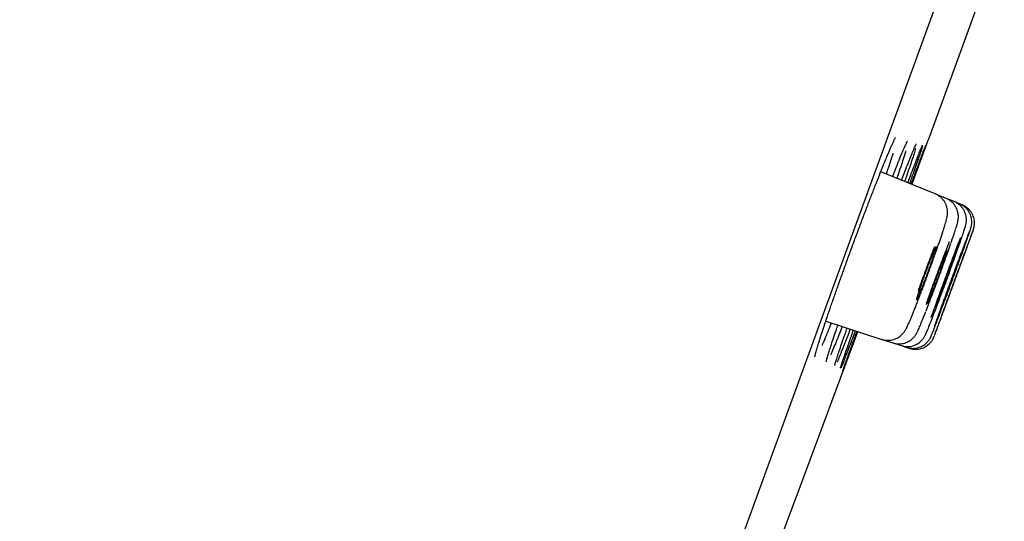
# Model space of a CAD drawing. Header units: millimetres. Extents: x 8 to 1091, y 12 to 2370.
# Tile 83 of 88: x 1019 to 1039, y 2243 to 2254. Entities that reach past the tile are written whole.
import ezdxf

# ---------------------------------------------------------------- set-up
doc = ezdxf.new("R2010")
doc.units = ezdxf.units.MM

msp = doc.modelspace()

# ---------------------------------------------------------------- linework, layer by layer
at = {"color": 7, "linetype": 'Continuous', "lineweight": 30}
for p, q in [((1054.735, 2301.877), (1019.421, 2204.854)), ((1038.296, 2254.378), (1037.701, 2252.742)), ((1037.701, 2252.742), (1037.105, 2251.106)), ((1036.774, 2250.201), (1037.105, 2251.106)), ((1037.25, 2250.008), (1036.139, 2250.457)), ((1037.47, 2249.919), (1037.25, 2250.008)), ((1037.635, 2249.853), (1037.47, 2249.919)), ((1037.745, 2249.808), (1037.635, 2249.853)), ((1037.8, 2249.786), (1037.745, 2249.808)), ((1035.02, 2247.418), (1036.164, 2247.046)), ((1036.164, 2247.046), (1036.389, 2246.973)), ((1036.389, 2246.973), (1036.558, 2246.918)), ((1036.558, 2246.918), (1036.671, 2246.881)), ((1036.671, 2246.881), (1036.727, 2246.863)), ((1035.088, 2246.799), (1035.089, 2246.803))]:
    msp.add_line(p, q, dxfattribs=at)
at = {"color": 7, "linetype": 'Continuous', "lineweight": 30, "flags": 128}
msp.add_lwpolyline([(1033.786, 2242.138), (1034.524, 2244.113), (1035.672, 2247.206)], dxfattribs=at)
at = {"color": 7, "linetype": 'Continuous', "lineweight": 30}
msp.add_arc((1386.609, 2125.748), 395.3, 152.54464, 170.40143, dxfattribs=at)
for points, knots in [([(1036.291, 2250.828), (1036.295, 2250.837), (1036.31, 2250.873), (1036.334, 2250.928), (1036.361, 2250.992), (1036.386, 2251.045), (1036.407, 2251.09), (1036.423, 2251.122), (1036.434, 2251.144), (1036.44, 2251.155), (1036.443, 2251.16), (1036.443, 2251.159), (1036.443, 2251.159)], [0, 0, 0, 0, 0.046876, 0.184189, 0.320261, 0.454537, 0.58621, 0.713706, 0.822144, 0.91783, 0.996756, 1, 1, 1, 1]), ([(1036.628, 2250.968), (1036.634, 2250.982), (1036.647, 2251.011), (1036.662, 2251.042), (1036.673, 2251.066), (1036.68, 2251.079), (1036.683, 2251.084), (1036.682, 2251.083), (1036.682, 2251.083)], [0, 0, 0, 0, 0.208758, 0.444073, 0.647524, 0.828182, 0.976082, 1, 1, 1, 1]), ([(1034.933, 2247.154), (1034.95, 2247.208), (1034.986, 2247.318), (1035.051, 2247.512), (1035.124, 2247.725), (1035.204, 2247.955), (1035.29, 2248.196), (1035.379, 2248.446), (1035.472, 2248.703), (1035.567, 2248.962), (1035.663, 2249.22), (1035.758, 2249.475), (1035.852, 2249.722), (1035.943, 2249.96), (1036.03, 2250.184), (1036.112, 2250.392), (1036.188, 2250.582), (1036.249, 2250.731), (1036.282, 2250.807), (1036.294, 2250.836)], [0, 0, 0, 0, 0.056202, 0.116767, 0.177139, 0.237512, 0.298078, 0.358451, 0.418806, 0.479354, 0.53971, 0.600058, 0.660599, 0.720947, 0.781308, 0.841862, 0.902224, 0.962613, 1, 1, 1, 1]), ([(1036.389, 2250.842), (1036.388, 2250.84), (1036.374, 2250.795), (1036.338, 2250.682), (1036.292, 2250.541), (1036.259, 2250.444), (1036.249, 2250.413)], [0, 0, 0, 0, 0.017154, 0.415903, 0.815925, 1, 1, 1, 1]), ([(1036.379, 2250.36), (1036.397, 2250.404), (1036.439, 2250.513), (1036.499, 2250.662), (1036.559, 2250.808), (1036.604, 2250.915), (1036.624, 2250.961), (1036.632, 2250.977)], [0, 0, 0, 0, 0.161644, 0.397847, 0.634803, 0.871006, 1, 1, 1, 1]), ([(1036.652, 2250.888), (1036.652, 2250.887), (1036.641, 2250.852), (1036.611, 2250.759), (1036.561, 2250.606), (1036.512, 2250.459), (1036.477, 2250.359), (1036.465, 2250.325)], [0, 0, 0, 0, 0.0052274, 0.2885745, 0.5718626, 0.8560543, 1, 1, 1, 1]), ([(1036.563, 2250.286), (1036.581, 2250.333), (1036.624, 2250.444), (1036.684, 2250.596), (1036.742, 2250.743), (1036.791, 2250.864), (1036.827, 2250.949), (1036.842, 2250.982), (1036.847, 2250.995)], [0, 0, 0, 0, 0.135818, 0.324093, 0.512968, 0.701243, 0.889547, 1, 1, 1, 1]), ([(1036.853, 2250.937), (1036.853, 2250.934), (1036.844, 2250.906), (1036.819, 2250.828), (1036.777, 2250.701), (1036.724, 2250.545), (1036.673, 2250.398), (1036.637, 2250.296), (1036.625, 2250.261)], [0, 0, 0, 0, 0.0226177, 0.2386111, 0.4539177, 0.6691981, 0.8851651, 1, 1, 1, 1]), ([(1036.69, 2250.235), (1036.708, 2250.284), (1036.751, 2250.398), (1036.811, 2250.552), (1036.867, 2250.7), (1036.916, 2250.823), (1036.953, 2250.917), (1036.977, 2250.974), (1036.984, 2250.991), (1036.986, 2250.995)], [0, 0, 0, 0, 0.124198, 0.288255, 0.452835, 0.616891, 0.780956, 0.945544, 1, 1, 1, 1]), ([(1036.99, 2250.976), (1036.989, 2250.973), (1036.983, 2250.955), (1036.963, 2250.893), (1036.928, 2250.792), (1036.884, 2250.662), (1036.829, 2250.508), (1036.777, 2250.36), (1036.74, 2250.256), (1036.727, 2250.22)], [0, 0, 0, 0, 0.037463, 0.2105681, 0.3842252, 0.5573303, 0.7304257, 0.9040731, 1, 1, 1, 1]), ([(1036.759, 2250.207), (1036.778, 2250.258), (1036.821, 2250.373), (1036.879, 2250.53), (1036.935, 2250.678), (1036.981, 2250.801), (1037.017, 2250.897), (1037.043, 2250.964), (1037.057, 2251.001), (1037.059, 2251.004), (1037.06, 2251.005)], [0, 0, 0, 0, 0.109432, 0.249275, 0.389564, 0.529406, 0.669249, 0.809538, 0.949381, 1, 1, 1, 1]), ([(1037.059, 2251), (1037.059, 2250.998), (1037.057, 2250.992), (1037.042, 2250.95), (1037.016, 2250.876), (1036.979, 2250.773), (1036.932, 2250.644), (1036.876, 2250.49), (1036.823, 2250.342), (1036.785, 2250.239), (1036.772, 2250.202)], [0, 0, 0, 0, 0.054143, 0.198253, 0.342361, 0.486929, 0.631038, 0.775144, 0.91971, 1, 1, 1, 1]), ([(1036.843, 2250.985), (1036.847, 2250.994), (1036.855, 2251.011), (1036.861, 2251.024), (1036.864, 2251.03), (1036.864, 2251.029), (1036.864, 2251.029)], [0, 0, 0, 0, 0.378273, 0.696199, 0.951606, 1, 1, 1, 1]), ([(1036.982, 2250.985), (1036.983, 2250.988), (1036.986, 2250.995), (1036.989, 2251), (1036.988, 2251), (1036.988, 2251)], [0, 0, 0, 0, 0.30217, 0.810826, 1, 1, 1, 1]), ([(1037.245, 2248.773), (1037.252, 2248.791), (1037.27, 2248.841), (1037.297, 2248.92), (1037.328, 2249.008), (1037.356, 2249.092), (1037.383, 2249.171), (1037.407, 2249.243), (1037.428, 2249.31), (1037.447, 2249.37), (1037.463, 2249.424), (1037.477, 2249.474), (1037.487, 2249.513), (1037.494, 2249.546), (1037.498, 2249.572), (1037.501, 2249.598), (1037.502, 2249.63), (1037.501, 2249.667), (1037.495, 2249.71), (1037.484, 2249.757), (1037.465, 2249.806), (1037.438, 2249.855), (1037.403, 2249.9), (1037.362, 2249.942), (1037.315, 2249.976), (1037.277, 2249.998), (1037.254, 2250.006), (1037.25, 2250.007)], [0, 0, 0, 0, 0.0332041, 0.0902997, 0.1478448, 0.2057627, 0.2639765, 0.3224463, 0.3812238, 0.4404318, 0.500339, 0.5633371, 0.6348485, 0.667904, 0.6923986, 0.714878, 0.7367343, 0.7589244, 0.7834299, 0.810497, 0.8392252, 0.8690157, 0.8995225, 0.93048, 0.9617064, 0.9930832, 1, 1, 1, 1]), ([(1037.572, 2249.011), (1037.579, 2249.03), (1037.594, 2249.076), (1037.617, 2249.142), (1037.639, 2249.208), (1037.658, 2249.268), (1037.675, 2249.321), (1037.69, 2249.368), (1037.7, 2249.406), (1037.708, 2249.437), (1037.713, 2249.462), (1037.717, 2249.488), (1037.72, 2249.515), (1037.722, 2249.548), (1037.72, 2249.587), (1037.713, 2249.632), (1037.699, 2249.681), (1037.678, 2249.73), (1037.649, 2249.778), (1037.613, 2249.823), (1037.57, 2249.862), (1037.522, 2249.895), (1037.487, 2249.911), (1037.47, 2249.919)], [0, 0, 0, 0, 0.052042, 0.124956, 0.198098, 0.271551, 0.345338, 0.421534, 0.503964, 0.556747, 0.599892, 0.6261, 0.651408, 0.676736, 0.704707, 0.736625, 0.771332, 0.807754, 0.845419, 0.883906, 0.9229, 0.962191, 1, 1, 1, 1]), ([(1037.78, 2249.087), (1037.783, 2249.095), (1037.793, 2249.126), (1037.809, 2249.172), (1037.827, 2249.227), (1037.843, 2249.274), (1037.856, 2249.317), (1037.865, 2249.348), (1037.872, 2249.374), (1037.877, 2249.395), (1037.881, 2249.416), (1037.884, 2249.442), (1037.886, 2249.474), (1037.885, 2249.514), (1037.879, 2249.559), (1037.866, 2249.608), (1037.846, 2249.658), (1037.818, 2249.706), (1037.783, 2249.751), (1037.741, 2249.791), (1037.692, 2249.825), (1037.657, 2249.845), (1037.636, 2249.852), (1037.635, 2249.852)], [0, 0, 0, 0, 0.027401, 0.110646, 0.193866, 0.277781, 0.365147, 0.460743, 0.5115, 0.546114, 0.572577, 0.598471, 0.625434, 0.657049, 0.693586, 0.732916, 0.774317, 0.817298, 0.861305, 0.905939, 0.950945, 0.996157, 1, 1, 1, 1]), ([(1037.95, 2249.231), (1037.954, 2249.242), (1037.962, 2249.268), (1037.97, 2249.293), (1037.977, 2249.314), (1037.981, 2249.33), (1037.985, 2249.347), (1037.989, 2249.366), (1037.993, 2249.392), (1037.995, 2249.425), (1037.995, 2249.465), (1037.989, 2249.511), (1037.977, 2249.559), (1037.958, 2249.609), (1037.93, 2249.657), (1037.896, 2249.703), (1037.854, 2249.744), (1037.807, 2249.778), (1037.769, 2249.799), (1037.748, 2249.806), (1037.744, 2249.807)], [0, 0, 0, 0, 0.101994, 0.225455, 0.30016, 0.351168, 0.383812, 0.414394, 0.444839, 0.480759, 0.5253, 0.57485, 0.627894, 0.684407, 0.743335, 0.803769, 0.865115, 0.927001, 0.98919, 1, 1, 1, 1]), ([(1038.023, 2249.27), (1038.024, 2249.272), (1038.026, 2249.279), (1038.028, 2249.286), (1038.032, 2249.296), (1038.035, 2249.308), (1038.039, 2249.323), (1038.044, 2249.345), (1038.048, 2249.373), (1038.05, 2249.411), (1038.049, 2249.456), (1038.041, 2249.505), (1038.026, 2249.554), (1038.004, 2249.604), (1037.974, 2249.651), (1037.937, 2249.695), (1037.893, 2249.734), (1037.847, 2249.765), (1037.814, 2249.779), (1037.799, 2249.785)], [0, 0, 0, 0, 0.038675, 0.127293, 0.169872, 0.200248, 0.22617, 0.256352, 0.297291, 0.346193, 0.410785, 0.478727, 0.547382, 0.621011, 0.697341, 0.775312, 0.854266, 0.933796, 1, 1, 1, 1]), ([(1037.234, 2247.124), (1037.235, 2247.127), (1037.239, 2247.137), (1037.257, 2247.185), (1037.288, 2247.268), (1037.33, 2247.379), (1037.38, 2247.513), (1037.436, 2247.666), (1037.498, 2247.834), (1037.564, 2248.013), (1037.632, 2248.196), (1037.699, 2248.379), (1037.764, 2248.557), (1037.826, 2248.724), (1037.881, 2248.877), (1037.929, 2249.009), (1037.97, 2249.12), (1037.999, 2249.201), (1038.016, 2249.249), (1038.019, 2249.258), (1038.02, 2249.26)], [0, 0, 0, 0, 0.01903, 0.0791002, 0.1391705, 0.1992415, 0.2593124, 0.3193836, 0.3794549, 0.439526, 0.4995971, 0.5596676, 0.6197382, 0.679808, 0.7398779, 0.7999472, 0.8600165, 0.9200857, 0.9801548, 1, 1, 1, 1]), ([(1037.944, 2249.24), (1037.938, 2249.225), (1037.924, 2249.189), (1037.889, 2249.099), (1037.844, 2248.98), (1037.79, 2248.838), (1037.73, 2248.679), (1037.666, 2248.506), (1037.599, 2248.325), (1037.531, 2248.141), (1037.465, 2247.959), (1037.401, 2247.784), (1037.349, 2247.641), (1037.309, 2247.529), (1037.289, 2247.473), (1037.279, 2247.445)], [0, 0, 0, 0, 0.064231, 0.147425, 0.230619, 0.313812, 0.397005, 0.480194, 0.563384, 0.646568, 0.729752, 0.812933, 0.896114, 0.948057, 1, 1, 1, 1]), ([(1038.021, 2249.267), (1038.017, 2249.258), (1038.009, 2249.238), (1037.984, 2249.17), (1037.949, 2249.076), (1037.904, 2248.956), (1037.851, 2248.814), (1037.792, 2248.655), (1037.729, 2248.482), (1037.662, 2248.302), (1037.594, 2248.118), (1037.528, 2247.936), (1037.464, 2247.761), (1037.412, 2247.619), (1037.371, 2247.508), (1037.351, 2247.452), (1037.341, 2247.424)], [0, 0, 0, 0, 0.070949, 0.146795, 0.222641, 0.298488, 0.374335, 0.450183, 0.52603, 0.601877, 0.677724, 0.753571, 0.829416, 0.905262, 0.952631, 1, 1, 1, 1]), ([(1037.535, 2249.036), (1037.524, 2249.006), (1037.494, 2248.93), (1037.438, 2248.786), (1037.373, 2248.612), (1037.305, 2248.43), (1037.236, 2248.244), (1037.17, 2248.06), (1037.111, 2247.896), (1037.077, 2247.801), (1037.062, 2247.759)], [0, 0, 0, 0, 0.087719, 0.222477, 0.357197, 0.491918, 0.626602, 0.761286, 0.895952, 1, 1, 1, 1]), ([(1037.129, 2247.324), (1037.129, 2247.325), (1037.141, 2247.353), (1037.172, 2247.434), (1037.223, 2247.566), (1037.282, 2247.72), (1037.345, 2247.888), (1037.412, 2248.067), (1037.48, 2248.252), (1037.548, 2248.436), (1037.612, 2248.615), (1037.673, 2248.784), (1037.727, 2248.936), (1037.762, 2249.035), (1037.776, 2249.075), (1037.777, 2249.079)], [0, 0, 0, 0, 0.001527, 0.091432, 0.181336, 0.271231, 0.361127, 0.451009, 0.540891, 0.630761, 0.720631, 0.810496, 0.900361, 0.990229, 1, 1, 1, 1]), ([(1037.763, 2249.114), (1037.751, 2249.084), (1037.724, 2249.016), (1037.673, 2248.882), (1037.613, 2248.723), (1037.547, 2248.549), (1037.48, 2248.368), (1037.412, 2248.183), (1037.345, 2248), (1037.282, 2247.824), (1037.231, 2247.681), (1037.191, 2247.569), (1037.171, 2247.513), (1037.161, 2247.484)], [0, 0, 0, 0, 0.077969, 0.177685, 0.277401, 0.377103, 0.476805, 0.576492, 0.676179, 0.775858, 0.875537, 0.937768, 1, 1, 1, 1]), ([(1037.203, 2247.201), (1037.204, 2247.203), (1037.212, 2247.222), (1037.237, 2247.287), (1037.278, 2247.396), (1037.329, 2247.53), (1037.387, 2247.683), (1037.45, 2247.851), (1037.516, 2248.03), (1037.583, 2248.213), (1037.651, 2248.397), (1037.716, 2248.575), (1037.777, 2248.743), (1037.832, 2248.896), (1037.88, 2249.03), (1037.917, 2249.138), (1037.94, 2249.201), (1037.946, 2249.22), (1037.946, 2249.22)], [0, 0, 0, 0, 0.005851, 0.076711, 0.147572, 0.218433, 0.289292, 0.360151, 0.431007, 0.501862, 0.572714, 0.643565, 0.714414, 0.785263, 0.856111, 0.92696, 0.997812, 1, 1, 1, 1]), ([(1037.209, 2248.73), (1037.216, 2248.753), (1037.232, 2248.799), (1037.25, 2248.854), (1037.262, 2248.897), (1037.27, 2248.926), (1037.272, 2248.939), (1037.268, 2248.937), (1037.258, 2248.919), (1037.243, 2248.887), (1037.223, 2248.841), (1037.199, 2248.782), (1037.171, 2248.712), (1037.141, 2248.633), (1037.108, 2248.547), (1037.074, 2248.457), (1037.04, 2248.365), (1037.007, 2248.274), (1036.976, 2248.187), (1036.948, 2248.105), (1036.923, 2248.032), (1036.902, 2247.969), (1036.886, 2247.918), (1036.875, 2247.88), (1036.87, 2247.858), (1036.87, 2247.85), (1036.876, 2247.858), (1036.888, 2247.881), (1036.905, 2247.919), (1036.926, 2247.97), (1036.952, 2248.033), (1036.981, 2248.107), (1037.012, 2248.189), (1037.046, 2248.276), (1037.079, 2248.367), (1037.113, 2248.459), (1037.145, 2248.549), (1037.178, 2248.642), (1037.198, 2248.699), (1037.209, 2248.73)], [0, 0, 0, 0, 0.026849, 0.053698, 0.080546, 0.107395, 0.134252, 0.16111, 0.187975, 0.214841, 0.241707, 0.268573, 0.295431, 0.322289, 0.349134, 0.375979, 0.402813, 0.429647, 0.456476, 0.483304, 0.510135, 0.536966, 0.563808, 0.590649, 0.617503, 0.644357, 0.671221, 0.698084, 0.724951, 0.751818, 0.778679, 0.80554, 0.83239, 0.859239, 0.886076, 0.912913, 0.939742, 0.966572, 1, 1, 1, 1]), ([(1037.232, 2248.93), (1037.224, 2248.909), (1037.196, 2248.836), (1037.142, 2248.693), (1037.073, 2248.51), (1037.004, 2248.323), (1036.946, 2248.162), (1036.912, 2248.068), (1036.9, 2248.033)], [0, 0, 0, 0, 0.078972, 0.279326, 0.47968, 0.679949, 0.880218, 1, 1, 1, 1]), ([(1037.063, 2247.626), (1037.063, 2247.626), (1037.08, 2247.671), (1037.122, 2247.779), (1037.186, 2247.946), (1037.253, 2248.127), (1037.322, 2248.312), (1037.389, 2248.497), (1037.454, 2248.678), (1037.514, 2248.845), (1037.552, 2248.953), (1037.567, 2248.998), (1037.567, 2248.998)], [0, 0, 0, 0, 0.0004182, 0.1253715, 0.2503246, 0.3752416, 0.5001586, 0.6250456, 0.7499327, 0.8748093, 0.999686, 1, 1, 1, 1]), ([(1037.427, 2248.648), (1037.435, 2248.671), (1037.451, 2248.717), (1037.469, 2248.771), (1037.482, 2248.813), (1037.49, 2248.841), (1037.492, 2248.854), (1037.489, 2248.852), (1037.48, 2248.834), (1037.466, 2248.802), (1037.447, 2248.755), (1037.423, 2248.696), (1037.396, 2248.626), (1037.366, 2248.548), (1037.333, 2248.463), (1037.3, 2248.373), (1037.267, 2248.282), (1037.234, 2248.192), (1037.203, 2248.105), (1037.174, 2248.024), (1037.149, 2247.952), (1037.128, 2247.889), (1037.111, 2247.839), (1037.1, 2247.802), (1037.094, 2247.78), (1037.094, 2247.773), (1037.1, 2247.781), (1037.111, 2247.805), (1037.127, 2247.843), (1037.148, 2247.894), (1037.173, 2247.957), (1037.201, 2248.03), (1037.232, 2248.112), (1037.265, 2248.199), (1037.299, 2248.289), (1037.332, 2248.38), (1037.364, 2248.469), (1037.397, 2248.562), (1037.417, 2248.617), (1037.427, 2248.648)], [0, 0, 0, 0, 0.0268477, 0.0536954, 0.0805428, 0.1073902, 0.1342432, 0.1610963, 0.1879547, 0.214813, 0.2416719, 0.2685308, 0.2953852, 0.3222396, 0.3490866, 0.3759335, 0.4027732, 0.429613, 0.4564489, 0.4832848, 0.510122, 0.5369592, 0.5638022, 0.5906452, 0.617496, 0.6443468, 0.671204, 0.6980611, 0.7249204, 0.7517796, 0.7786359, 0.8054922, 0.8323416, 0.859191, 0.8860328, 0.9128745, 0.9397111, 0.9665477, 1, 1, 1, 1]), ([(1036.972, 2248.029), (1036.994, 2248.088), (1037.039, 2248.208), (1037.108, 2248.395), (1037.177, 2248.581), (1037.219, 2248.701), (1037.241, 2248.76)], [0, 0, 0, 0, 0.2500467, 0.5000931, 0.7500465, 1, 1, 1, 1]), ([(1037.591, 2248.588), (1037.599, 2248.61), (1037.615, 2248.656), (1037.633, 2248.709), (1037.647, 2248.751), (1037.655, 2248.778), (1037.658, 2248.791), (1037.655, 2248.788), (1037.647, 2248.77), (1037.633, 2248.737), (1037.614, 2248.691), (1037.592, 2248.632), (1037.565, 2248.562), (1037.535, 2248.484), (1037.503, 2248.399), (1037.47, 2248.31), (1037.437, 2248.219), (1037.404, 2248.13), (1037.373, 2248.043), (1037.344, 2247.963), (1037.319, 2247.891), (1037.298, 2247.83), (1037.281, 2247.78), (1037.269, 2247.744), (1037.263, 2247.722), (1037.262, 2247.715), (1037.267, 2247.724), (1037.277, 2247.747), (1037.293, 2247.786), (1037.313, 2247.837), (1037.338, 2247.9), (1037.366, 2247.973), (1037.396, 2248.054), (1037.429, 2248.141), (1037.462, 2248.231), (1037.495, 2248.321), (1037.527, 2248.41), (1037.561, 2248.502), (1037.58, 2248.557), (1037.591, 2248.588)], [0, 0, 0, 0, 0.026847, 0.053694, 0.080541, 0.107388, 0.134237, 0.161087, 0.18794, 0.214793, 0.241647, 0.2685, 0.295352, 0.322203, 0.349051, 0.375899, 0.402743, 0.429587, 0.456429, 0.48327, 0.510112, 0.536954, 0.563799, 0.590643, 0.617492, 0.64434, 0.671193, 0.698045, 0.724898, 0.751752, 0.778604, 0.805457, 0.832306, 0.859155, 0.886, 0.912845, 0.939688, 0.96653, 1, 1, 1, 1]), ([(1037.767, 2248.745), (1037.766, 2248.745), (1037.766, 2248.745), (1037.758, 2248.727), (1037.746, 2248.695), (1037.727, 2248.648), (1037.705, 2248.589), (1037.679, 2248.52), (1037.65, 2248.442), (1037.618, 2248.357), (1037.585, 2248.269), (1037.552, 2248.178), (1037.519, 2248.089), (1037.488, 2248.003), (1037.459, 2247.923), (1037.434, 2247.852), (1037.412, 2247.79), (1037.394, 2247.741), (1037.382, 2247.705), (1037.375, 2247.683), (1037.375, 2247.681), (1037.375, 2247.68)], [0, 0, 0, 0, 0.038547, 0.092238, 0.145928, 0.199619, 0.25331, 0.307001, 0.360691, 0.414379, 0.468067, 0.521752, 0.575437, 0.62912, 0.682803, 0.736485, 0.790167, 0.84385, 0.897533, 0.95122, 1, 1, 1, 1]), ([(1037.822, 2248.724), (1037.822, 2248.724), (1037.822, 2248.723), (1037.815, 2248.705), (1037.802, 2248.673), (1037.785, 2248.626), (1037.763, 2248.567), (1037.737, 2248.498), (1037.708, 2248.42), (1037.677, 2248.335), (1037.644, 2248.247), (1037.611, 2248.156), (1037.579, 2248.067), (1037.547, 2247.982), (1037.518, 2247.902), (1037.492, 2247.831), (1037.47, 2247.77), (1037.452, 2247.721), (1037.439, 2247.685), (1037.432, 2247.664), (1037.431, 2247.662), (1037.431, 2247.661)], [0, 0, 0, 0, 0.038684, 0.092374, 0.146065, 0.199756, 0.253447, 0.307139, 0.360831, 0.414522, 0.468214, 0.521905, 0.575596, 0.629287, 0.682978, 0.736668, 0.790358, 0.844048, 0.897737, 0.951427, 1, 1, 1, 1]), ([(1036.164, 2247.048), (1036.17, 2247.045), (1036.195, 2247.036), (1036.241, 2247.029), (1036.299, 2247.026), (1036.354, 2247.031), (1036.406, 2247.044), (1036.454, 2247.062), (1036.497, 2247.084), (1036.534, 2247.11), (1036.565, 2247.136), (1036.59, 2247.162), (1036.609, 2247.186), (1036.625, 2247.208), (1036.638, 2247.228), (1036.651, 2247.249), (1036.665, 2247.275), (1036.681, 2247.308), (1036.701, 2247.351), (1036.724, 2247.404), (1036.749, 2247.464), (1036.777, 2247.532), (1036.807, 2247.604), (1036.838, 2247.682), (1036.87, 2247.764), (1036.903, 2247.85), (1036.936, 2247.934), (1036.957, 2247.991), (1036.967, 2248.016)], [0, 0, 0, 0, 0.00978, 0.041798, 0.072418, 0.101793, 0.129994, 0.157028, 0.182833, 0.207241, 0.229957, 0.250822, 0.270404, 0.290162, 0.311611, 0.337112, 0.37072, 0.423068, 0.485716, 0.545371, 0.608501, 0.668969, 0.727975, 0.785851, 0.842665, 0.898387, 0.954472, 1, 1, 1, 1]), ([(1036.39, 2246.974), (1036.404, 2246.97), (1036.437, 2246.959), (1036.491, 2246.953), (1036.548, 2246.954), (1036.603, 2246.963), (1036.653, 2246.978), (1036.698, 2246.998), (1036.739, 2247.022), (1036.773, 2247.049), (1036.802, 2247.075), (1036.825, 2247.101), (1036.842, 2247.124), (1036.856, 2247.144), (1036.867, 2247.163), (1036.877, 2247.181), (1036.889, 2247.204), (1036.903, 2247.234), (1036.921, 2247.274), (1036.942, 2247.323), (1036.965, 2247.38), (1036.991, 2247.445), (1037.02, 2247.516), (1037.042, 2247.572), (1037.055, 2247.606), (1037.058, 2247.613)], [0, 0, 0, 0, 0.030037, 0.0696091, 0.1075023, 0.1438561, 0.1787214, 0.2120747, 0.2437976, 0.2736144, 0.3010429, 0.3257631, 0.3485443, 0.3713676, 0.3962721, 0.4261721, 0.4661494, 0.5292574, 0.6066557, 0.6808748, 0.7594164, 0.8349909, 0.9089826, 0.9817263, 1, 1, 1, 1]), ([(1037.279, 2247.445), (1037.264, 2247.402), (1037.245, 2247.349), (1037.232, 2247.312), (1037.23, 2247.305)], [0, 0, 0, 0, 0.8118988, 1, 1, 1, 1]), ([(1037.341, 2247.424), (1037.326, 2247.383), (1037.296, 2247.301), (1037.262, 2247.209), (1037.239, 2247.143), (1037.233, 2247.125), (1037.23, 2247.116)], [0, 0, 0, 0, 0.257391, 0.514782, 0.772173, 1, 1, 1, 1]), ([(1035.133, 2247.381), (1035.114, 2247.334), (1035.07, 2247.224), (1035.009, 2247.076), (1034.964, 2246.969), (1034.946, 2246.927), (1034.944, 2246.924)], [0, 0, 0, 0, 0.259303, 0.616149, 0.971861, 1, 1, 1, 1]), ([(1035.355, 2247.309), (1035.336, 2247.26), (1035.291, 2247.146), (1035.229, 2246.992), (1035.171, 2246.849), (1035.135, 2246.763), (1035.121, 2246.732), (1035.121, 2246.732)], [0, 0, 0, 0, 0.203132, 0.468281, 0.732588, 0.996977, 1, 1, 1, 1]), ([(1035.17, 2247.053), (1035.189, 2247.109), (1035.219, 2247.197), (1035.254, 2247.3), (1035.267, 2247.338)], [0, 0, 0, 0, 0.6405564, 1, 1, 1, 1]), ([(1035.519, 2247.256), (1035.499, 2247.204), (1035.454, 2247.088), (1035.393, 2246.933), (1035.335, 2246.786), (1035.287, 2246.669), (1035.258, 2246.6), (1035.249, 2246.578), (1035.249, 2246.578)], [0, 0, 0, 0, 0.1665792, 0.3751345, 0.5830271, 0.7909532, 0.9995421, 1, 1, 1, 1]), ([(1035.355, 2246.986), (1035.374, 2247.042), (1035.405, 2247.132), (1035.442, 2247.237), (1035.455, 2247.276)], [0, 0, 0, 0, 0.628375, 1, 1, 1, 1]), ([(1035.481, 2246.939), (1035.5, 2246.996), (1035.532, 2247.086), (1035.571, 2247.193), (1035.585, 2247.234)], [0, 0, 0, 0, 0.6184274, 1, 1, 1, 1]), ([(1036.559, 2246.919), (1036.574, 2246.914), (1036.608, 2246.904), (1036.663, 2246.898), (1036.72, 2246.899), (1036.774, 2246.908), (1036.824, 2246.924), (1036.869, 2246.944), (1036.91, 2246.969), (1036.944, 2246.995), (1036.973, 2247.023), (1036.996, 2247.049), (1037.013, 2247.072), (1037.025, 2247.092), (1037.035, 2247.109), (1037.044, 2247.125), (1037.053, 2247.142), (1037.065, 2247.168), (1037.079, 2247.202), (1037.099, 2247.25), (1037.114, 2247.286), (1037.123, 2247.309), (1037.124, 2247.312)], [0, 0, 0, 0, 0.042818, 0.095698, 0.146327, 0.194881, 0.241421, 0.285914, 0.328217, 0.368007, 0.404626, 0.43718, 0.465804, 0.49272, 0.521174, 0.553973, 0.596436, 0.658646, 0.781841, 0.880402, 0.985041, 1, 1, 1, 1]), ([(1034.889, 2247.016), (1034.895, 2247.035), (1034.909, 2247.081), (1034.926, 2247.132), (1034.935, 2247.162)], [0, 0, 0, 0, 0.42818, 1, 1, 1, 1]), ([(1035.086, 2246.794), (1035.098, 2246.831), (1035.122, 2246.907), (1035.154, 2247.003), (1035.17, 2247.053)], [0, 0, 0, 0, 0.483319, 1, 1, 1, 1]), ([(1035.623, 2247.222), (1035.603, 2247.168), (1035.558, 2247.05), (1035.498, 2246.892), (1035.441, 2246.746), (1035.394, 2246.625), (1035.358, 2246.533), (1035.336, 2246.481), (1035.33, 2246.468), (1035.33, 2246.467)], [0, 0, 0, 0, 0.141005, 0.3109, 0.480254, 0.649618, 0.819523, 0.988887, 1, 1, 1, 1]), ([(1035.669, 2247.207), (1035.649, 2247.152), (1035.604, 2247.032), (1035.545, 2246.872), (1035.49, 2246.725), (1035.445, 2246.605), (1035.409, 2246.51), (1035.384, 2246.445), (1035.371, 2246.412), (1035.369, 2246.409), (1035.369, 2246.409)], [0, 0, 0, 0, 0.1215, 0.264281, 0.406608, 0.548935, 0.691716, 0.834043, 0.976369, 1, 1, 1, 1]), ([(1035.549, 2246.915), (1035.569, 2246.971), (1035.602, 2247.062), (1035.642, 2247.17), (1035.657, 2247.211)], [0, 0, 0, 0, 0.615536, 1, 1, 1, 1]), ([(1036.671, 2246.883), (1036.675, 2246.881), (1036.697, 2246.872), (1036.74, 2246.865), (1036.799, 2246.861), (1036.855, 2246.866), (1036.907, 2246.877), (1036.955, 2246.895), (1036.999, 2246.917), (1037.037, 2246.943), (1037.07, 2246.971), (1037.097, 2246.999), (1037.117, 2247.025), (1037.133, 2247.047), (1037.144, 2247.066), (1037.152, 2247.081), (1037.158, 2247.094), (1037.165, 2247.107), (1037.172, 2247.124), (1037.182, 2247.149), (1037.192, 2247.172), (1037.198, 2247.189), (1037.199, 2247.192)], [0, 0, 0, 0, 0.011736, 0.076406, 0.138174, 0.197355, 0.254098, 0.308427, 0.360265, 0.409417, 0.455495, 0.497713, 0.534665, 0.565631, 0.592967, 0.620837, 0.652694, 0.693845, 0.753982, 0.862741, 0.979435, 1, 1, 1, 1]), ([(1036.728, 2246.865), (1036.74, 2246.861), (1036.771, 2246.85), (1036.822, 2246.844), (1036.88, 2246.844), (1036.934, 2246.851), (1036.985, 2246.866), (1037.031, 2246.886), (1037.072, 2246.91), (1037.108, 2246.937), (1037.139, 2246.965), (1037.164, 2246.994), (1037.184, 2247.021), (1037.198, 2247.044), (1037.208, 2247.062), (1037.214, 2247.075), (1037.218, 2247.084), (1037.221, 2247.092), (1037.225, 2247.101), (1037.227, 2247.107), (1037.23, 2247.113), (1037.23, 2247.114)], [0, 0, 0, 0, 0.050847, 0.131087, 0.20785, 0.281431, 0.351943, 0.419365, 0.483552, 0.544232, 0.600968, 0.653039, 0.699049, 0.736317, 0.7643, 0.78826, 0.813187, 0.845639, 0.892572, 0.9719, 1, 1, 1, 1]), ([(1034.797, 2246.688), (1034.797, 2246.688), (1034.797, 2246.688), (1034.798, 2246.696), (1034.802, 2246.712), (1034.808, 2246.739), (1034.817, 2246.775), (1034.83, 2246.821), (1034.842, 2246.862), (1034.849, 2246.886), (1034.85, 2246.891)], [0, 0, 0, 0, 0.059992, 0.170342, 0.302015, 0.452375, 0.616436, 0.789108, 0.958908, 1, 1, 1, 1]), ([(1034.85, 2246.891), (1034.854, 2246.902), (1034.864, 2246.935), (1034.876, 2246.977), (1034.887, 2247.009), (1034.889, 2247.016)], [0, 0, 0, 0, 0.300699, 0.860146, 1, 1, 1, 1]), ([(1035.218, 2246.571), (1035.222, 2246.586), (1035.234, 2246.624), (1035.263, 2246.715), (1035.304, 2246.838), (1035.338, 2246.937), (1035.355, 2246.986)], [0, 0, 0, 0, 0.16598, 0.456076, 0.728038, 1, 1, 1, 1]), ([(1035.318, 2246.465), (1035.321, 2246.473), (1035.328, 2246.497), (1035.351, 2246.567), (1035.386, 2246.668), (1035.429, 2246.792), (1035.463, 2246.89), (1035.481, 2246.939)], [0, 0, 0, 0, 0.127327, 0.35309, 0.578135, 0.789068, 1, 1, 1, 1]), ([(1035.368, 2246.408), (1035.369, 2246.411), (1035.371, 2246.419), (1035.387, 2246.466), (1035.414, 2246.542), (1035.451, 2246.645), (1035.496, 2246.768), (1035.531, 2246.866), (1035.549, 2246.915)], [0, 0, 0, 0, 0.115366, 0.296733, 0.478679, 0.660046, 0.830023, 1, 1, 1, 1]), ([(1035.029, 2246.591), (1035.029, 2246.591), (1035.029, 2246.591), (1035.03, 2246.597), (1035.034, 2246.612), (1035.04, 2246.636), (1035.049, 2246.67), (1035.062, 2246.713), (1035.073, 2246.748), (1035.078, 2246.765)], [0, 0, 0, 0, 0.044193, 0.158222, 0.297139, 0.458272, 0.635624, 0.822912, 1, 1, 1, 1]), ([(1035.078, 2246.765), (1035.078, 2246.767), (1035.081, 2246.777), (1035.085, 2246.789), (1035.088, 2246.799)], [0, 0, 0, 0, 0.14238, 1, 1, 1, 1]), ([(1035.203, 2246.516), (1035.203, 2246.516), (1035.203, 2246.517), (1035.205, 2246.526), (1035.21, 2246.544), (1035.216, 2246.562), (1035.22, 2246.578), (1035.221, 2246.581)], [0, 0, 0, 0, 0.141848, 0.356359, 0.617299, 0.915395, 1, 1, 1, 1]), ([(1035.317, 2246.458), (1035.317, 2246.458), (1035.317, 2246.457), (1035.318, 2246.463), (1035.321, 2246.471), (1035.322, 2246.475)], [0, 0, 0, 0, 0.156717, 0.569243, 1, 1, 1, 1])]:
    msp.add_open_spline(points, degree=3, knots=knots, dxfattribs=at)

doc.saveas('drawing.dxf')
